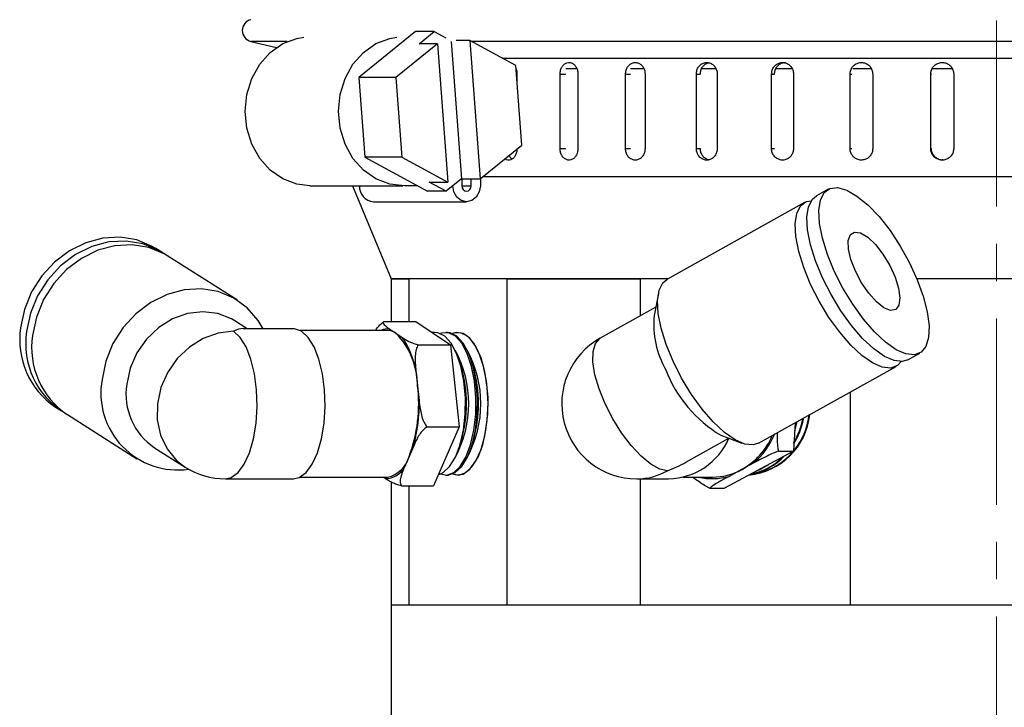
# Model space of a CAD drawing. Header units: inches. Extents: x 0.8 to 32, y -0.1 to 21.9.
# Tile 21 of 60: x 0.9 to 3.6, y 12.7 to 14.6. Entities that reach past the tile are written whole.
import ezdxf

# ---------------------------------------------------------------- set-up
doc = ezdxf.new("R2010")
doc.units = ezdxf.units.IN
doc.header["$MEASUREMENT"] = 0
doc.linetypes.add('CENTERX2', pattern=[0.8, 0.5, -0.1, 0.1, -0.1])

msp = doc.modelspace()

# ---------------------------------------------------------------- linework, layer by layer
at = {"color": 7, "linetype": 'CENTERX2', "lineweight": 18}
msp.add_line((3.5689, 16.9749), (3.5689, 4.7842), dxfattribs=at)
at = {"color": 7, "linetype": 'Continuous', "lineweight": 25}
for p, q in [((2.0095, 14.5453), (1.8567, 14.422)), ((2.0595, 14.5453), (2.0095, 14.5453)), ((2.0186, 14.5122), (2.0595, 14.5453)), ((2.0595, 14.5453), (2.0909, 14.5284)), ((1.5672, 14.5183), (1.6358, 14.5021)), ((1.665, 14.5183), (1.5672, 14.5183)), ((2.105, 14.5184), (2.1326, 14.1495)), ((2.1549, 14.5208), (2.1184, 14.5208)), ((2.1549, 14.5208), (2.1826, 14.1495)), ((2.2784, 14.4541), (2.1549, 14.5208)), ((5.5706, 14.5183), (2.1595, 14.5183)), ((2.0686, 14.5122), (1.9568, 14.422)), ((2.0686, 14.5122), (2.0186, 14.5122)), ((2.0686, 14.5122), (2.0964, 14.1409)), ((2.2419, 14.4738), (5.079, 14.4738)), ((2.2944, 14.2397), (2.2784, 14.4541)), ((2.4404, 14.4446), (2.4129, 14.4446)), ((2.6201, 14.4446), (2.5869, 14.4446)), ((2.8144, 14.4446), (2.7758, 14.4446)), ((3.02, 14.4446), (2.9764, 14.4446)), ((3.2335, 14.4446), (3.1838, 14.4446)), ((3.4509, 14.4446), (3.3978, 14.4446)), ((1.9568, 14.422), (1.8567, 14.422)), ((1.8567, 14.422), (1.8728, 14.2076)), ((1.9568, 14.422), (1.9729, 14.2076)), ((2.2817, 14.4309), (2.2817, 14.4096)), ((2.3974, 14.2309), (2.3974, 14.4309)), ((2.3974, 14.4309), (2.4131, 14.4309)), ((2.4454, 14.4309), (2.4454, 14.2309)), ((2.5731, 14.2309), (2.5731, 14.4309)), ((2.5731, 14.4309), (2.5864, 14.4309)), ((2.6255, 14.4309), (2.6255, 14.2309)), ((2.7634, 14.2309), (2.7634, 14.4309)), ((2.7634, 14.4309), (2.774, 14.4309)), ((2.8194, 14.4309), (2.8194, 14.2309)), ((2.9653, 14.2309), (2.9653, 14.4309)), ((2.9653, 14.4309), (2.9732, 14.4309)), ((3.0242, 14.4309), (3.0242, 14.2309)), ((3.1761, 14.2309), (3.1761, 14.4309)), ((3.1761, 14.4309), (3.1811, 14.4309)), ((3.2369, 14.4309), (3.2369, 14.2309)), ((3.3926, 14.2309), (3.3926, 14.4309)), ((3.3926, 14.4309), (3.3946, 14.4309)), ((3.4544, 14.4309), (3.4544, 14.2309)), ((2.1826, 14.1495), (2.2944, 14.2397)), ((2.3974, 14.2309), (2.4131, 14.2309)), ((2.5731, 14.2309), (2.5864, 14.2309)), ((2.7634, 14.2309), (2.774, 14.2309)), ((2.9653, 14.2309), (2.9732, 14.2309)), ((3.1761, 14.2309), (3.1811, 14.2309)), ((3.3926, 14.2309), (3.3946, 14.2309)), ((1.9729, 14.2076), (1.8728, 14.2076)), ((1.8728, 14.2076), (2.0416, 14.1164)), ((1.9729, 14.2076), (2.0964, 14.1409)), ((2.1326, 14.1495), (2.0916, 14.1164)), ((2.1326, 14.1495), (2.1826, 14.1495)), ((2.1336, 14.1495), (2.1336, 14.1309)), ((2.1589, 14.1309), (2.1589, 14.1495)), ((2.1834, 14.1501), (2.1834, 14.1309)), ((2.1905, 14.1559), (5.3844, 14.1559)), ((1.7253, 14.1309), (1.9755, 14.1309)), ((1.8397, 14.1309), (1.9439, 13.8809)), ((2.0148, 14.1309), (1.9795, 14.1309)), ((2.0463, 14.1409), (2.0964, 14.1409)), ((2.0916, 14.1164), (2.0463, 14.1409)), ((2.1336, 14.1309), (2.1589, 14.1309)), ((3.1174, 14.1217), (3.0856, 14.1039)), ((2.0916, 14.1164), (2.0416, 14.1164)), ((1.8961, 14.088), (2.1463, 14.088)), ((3.0538, 14.0861), (2.6845, 13.8797)), ((1.3283, 13.9524), (1.3122, 13.9626)), ((1.5308, 13.8239), (1.3443, 13.9422)), ((1.9439, 13.8809), (1.9439, 13.7663)), ((2.6865, 13.8809), (1.9439, 13.8809)), ((1.9439, 13.8809), (1.9919, 13.8809)), ((1.9919, 13.7663), (1.9919, 13.8809)), ((2.2547, 13.8809), (2.2547, 13.0059)), ((2.2547, 13.8809), (2.6131, 13.8809)), ((2.6131, 13.7821), (2.6131, 13.8809)), ((5.1939, 13.8809), (3.3559, 13.8809)), ((2.6614, 13.8418), (2.6498, 13.7827)), ((2.6542, 13.8051), (2.5052, 13.7218)), ((1.5572, 13.7474), (1.5243, 13.7683)), ((1.9242, 13.7663), (2.0104, 13.7663)), ((2.0104, 13.7663), (2.1028, 13.7042)), ((1.6814, 13.7474), (1.546, 13.7474)), ((1.934, 13.7427), (1.6997, 13.7427)), ((1.9401, 13.7464), (1.9567, 13.7352)), ((1.9567, 13.7352), (1.9734, 13.724)), ((2.0624, 13.7374), (2.0535, 13.7374)), ((2.0948, 13.7374), (2.0909, 13.7374)), ((2.0167, 13.7042), (2.1028, 13.7042)), ((2.1028, 13.7042), (2.1263, 13.4838)), ((3.3314, 13.6639), (3.3632, 13.6817)), ((2.132, 13.6451), (2.1285, 13.6565)), ((2.1644, 13.6451), (2.1608, 13.6568)), ((2.9303, 13.4398), (3.2996, 13.6462)), ((2.0104, 13.6336), (2.0147, 13.594)), ((2.0147, 13.594), (2.0189, 13.5543)), ((3.1765, 13.5774), (3.1765, 13.0059)), ((1.0422, 13.5371), (1.0583, 13.5269)), ((1.0743, 13.5167), (1.2607, 13.3984)), ((3.0287, 13.4948), (3.0239, 13.4188)), ((3.0274, 13.4744), (3.0345, 13.498)), ((2.0401, 13.4838), (2.1263, 13.4838)), ((2.1263, 13.4838), (2.0574, 13.3255)), ((2.8295, 13.4612), (2.8859, 13.44)), ((2.0043, 13.4331), (1.9919, 13.4046)), ((2.1285, 13.4352), (2.132, 13.4466)), ((2.1608, 13.4349), (2.1644, 13.4466)), ((2.7354, 13.3887), (2.8509, 13.4532)), ((1.3083, 13.4279), (1.3907, 13.3757)), ((3.0239, 13.4188), (2.8388, 13.3191)), ((2.9837, 13.4188), (3.0239, 13.4188)), ((1.9919, 13.4046), (1.9795, 13.3761)), ((2.9181, 13.3869), (2.8848, 13.369)), ((2.0909, 13.3544), (2.0948, 13.3544)), ((2.8848, 13.369), (2.8514, 13.351)), ((1.4987, 13.3443), (1.6814, 13.3443)), ((1.6997, 13.349), (1.934, 13.349)), ((1.9279, 13.3453), (1.9224, 13.349)), ((1.9439, 13.3358), (1.9439, 13.0059)), ((2.6035, 13.3443), (2.6887, 13.3443)), ((2.6131, 13.0059), (2.6131, 13.3443)), ((2.728, 13.349), (2.8065, 13.349)), ((1.9712, 13.3255), (2.0574, 13.3255)), ((1.9919, 13.0059), (1.9919, 13.3255)), ((2.7986, 13.3191), (2.8388, 13.3191)), ((1.9439, 13.0059), (1.9439, 11.5059)), ((1.9439, 13.0059), (4.4649, 13.0059)), ((1.9439, 13.0059), (1.9919, 13.0059)), ((2.2547, 13.0059), (2.6131, 13.0059)), ((3.1765, 13.0059), (5.1939, 13.0059))]:
    msp.add_line(p, q, dxfattribs=at)
at = {"color": 7, "linetype": 'Continuous', "lineweight": 25, "flags": 128}
for points in [[(1.7253, 14.1309), (1.6901, 14.135), (1.6527, 14.1493), (1.6191, 14.1729), (1.591, 14.2046), (1.5698, 14.2429), (1.5566, 14.2857), (1.5522, 14.3309), (1.5566, 14.376), (1.5698, 14.4188), (1.591, 14.4571), (1.6191, 14.4888), (1.6527, 14.5124), (1.6901, 14.5267), (1.709, 14.53)], [(1.9795, 14.1309), (1.9403, 14.135), (1.9029, 14.1493), (1.8693, 14.1729), (1.8412, 14.2046), (1.82, 14.2429), (1.8068, 14.2857), (1.8023, 14.3309), (1.8068, 14.376), (1.82, 14.4188), (1.8412, 14.4571), (1.8693, 14.4888), (1.9029, 14.5124), (1.9403, 14.5267), (1.9592, 14.53)], [(2.1834, 14.1309), (2.1805, 14.1145), (2.1725, 14.1006), (2.1605, 14.0913), (2.1463, 14.088), (2.132, 14.0913), (2.12, 14.1006), (2.112, 14.1145), (2.1091, 14.1309)], [(2.1336, 14.1309), (2.1346, 14.1253), (2.1373, 14.1206), (2.1414, 14.1174), (2.1463, 14.1163), (2.1511, 14.1174), (2.1552, 14.1206), (2.1579, 14.1253), (2.1589, 14.1309)], [(3.1338, 13.9017), (3.1153, 13.9469), (3.1018, 13.9903), (3.094, 14.0301), (3.0922, 14.0646), (3.0964, 14.0925), (3.1066, 14.1125), (3.1222, 14.1239), (3.1427, 14.1262), (3.1671, 14.1193), (3.1946, 14.1035), (3.2239, 14.0794), (3.2539, 14.0481), (3.2834, 14.0108), (3.311, 13.969), (3.3358, 13.9244), (3.3567, 13.8789), (3.3728, 13.8344), (3.3835, 13.7926), (3.3883, 13.7553), (3.3871, 13.7239), (3.3798, 13.6999), (3.3669, 13.6841), (3.3488, 13.6772), (3.3262, 13.6795), (3.3001, 13.6909), (3.2716, 13.7109), (3.2417, 13.7388), (3.2119, 13.7733), (3.1832, 13.813), (3.1568, 13.8564), (3.1338, 13.9017)], [(3.102, 13.8839), (3.0834, 13.9292), (3.07, 13.9726), (3.0622, 14.0123), (3.0604, 14.0468), (3.0646, 14.0747), (3.0748, 14.0947), (3.0856, 14.1039)], [(3.0702, 13.8661), (3.0516, 13.9114), (3.0381, 13.9548), (3.0303, 13.9945), (3.0285, 14.029), (3.0328, 14.0569), (3.0429, 14.0769), (3.0586, 14.0883), (3.072, 14.0909)], [(1.3122, 13.9626), (1.3025, 13.9684), (1.2611, 13.9855), (1.2163, 13.9929), (1.1699, 13.9904), (1.1237, 13.9781), (1.0798, 13.9564), (1.0398, 13.9263), (1.0055, 13.8889), (0.9782, 13.8459), (0.9591, 13.7989), (0.9488, 13.7499)], [(3.1904, 13.9017), (3.1784, 13.9327), (3.1718, 13.961), (3.1714, 13.9841), (3.1771, 13.9998), (3.1884, 14.0068), (3.2043, 14.0044), (3.2234, 13.9929), (3.244, 13.9734), (3.2643, 13.9474), (3.2825, 13.9174), (3.2969, 13.886), (3.3063, 13.856), (3.3098, 13.83), (3.3072, 13.8104), (3.2986, 13.799), (3.2848, 13.7966), (3.2671, 13.8036), (3.247, 13.8193), (3.2263, 13.8423), (3.2069, 13.8706), (3.1904, 13.9017)], [(1.3362, 13.9471), (1.3186, 13.9582), (1.2772, 13.9753), (1.2324, 13.9827), (1.1859, 13.9802), (1.1398, 13.9679), (1.0959, 13.9462), (1.0559, 13.9161), (1.0216, 13.8787), (0.9943, 13.8357), (0.9751, 13.7887), (0.9649, 13.7397)], [(1.3443, 13.9422), (1.3347, 13.948), (1.2933, 13.9651), (1.2484, 13.9725), (1.202, 13.97), (1.1559, 13.9577), (1.1119, 13.936), (1.072, 13.9059), (1.0377, 13.8685), (1.0104, 13.8255), (0.9912, 13.7785), (0.981, 13.7295)], [(3.3314, 13.6639), (3.3169, 13.6594), (3.2943, 13.6617), (3.2683, 13.6731), (3.2397, 13.6931), (3.2099, 13.721), (3.18, 13.7555), (3.1513, 13.7953), (3.125, 13.8387), (3.102, 13.8839)], [(2.7009, 13.6598), (2.6823, 13.705), (2.6689, 13.7484), (2.6611, 13.7882), (2.6593, 13.8227), (2.6635, 13.8506), (2.6737, 13.8706), (2.6845, 13.8797)], [(3.3132, 13.6591), (3.3032, 13.6485), (3.2851, 13.6416), (3.2625, 13.6439), (3.2364, 13.6553), (3.2079, 13.6754), (3.1781, 13.7032), (3.1482, 13.7377), (3.1195, 13.7775), (3.0931, 13.8209), (3.0702, 13.8661)], [(1.6004, 13.7474), (1.587, 13.7697), (1.5573, 13.8036), (1.5211, 13.8297), (1.4797, 13.8468), (1.4349, 13.8542), (1.3884, 13.8517), (1.3423, 13.8394), (1.2984, 13.8177), (1.2584, 13.7876), (1.2241, 13.7502), (1.1968, 13.7072), (1.1776, 13.6602), (1.1674, 13.6112)], [(1.5243, 13.7683), (1.5155, 13.7735), (1.4785, 13.7879), (1.4384, 13.7928), (1.3972, 13.7879), (1.3569, 13.7735), (1.3197, 13.7503), (1.2872, 13.7195), (1.2613, 13.6826), (1.2431, 13.6415), (1.2336, 13.5981)], [(1.5207, 13.7406), (1.4795, 13.7357), (1.4393, 13.7213), (1.402, 13.6981), (1.3696, 13.6673), (1.3437, 13.6303), (1.3255, 13.5892), (1.316, 13.5459), (1.3157, 13.5025), (1.3245, 13.4614), (1.3421, 13.4245), (1.3675, 13.3936), (1.3907, 13.3757)], [(1.4987, 13.3443), (1.5145, 13.3478), (1.5327, 13.3611), (1.5493, 13.3837), (1.5632, 13.4143), (1.574, 13.4516), (1.581, 13.4937), (1.5838, 13.5383), (1.5824, 13.5833), (1.5768, 13.6264), (1.5672, 13.6655), (1.5543, 13.6986), (1.5385, 13.7241), (1.5207, 13.7406)], [(1.6814, 13.3443), (1.6972, 13.3478), (1.7154, 13.3611), (1.7319, 13.3837), (1.7459, 13.4143), (1.7567, 13.4516), (1.7637, 13.4937), (1.7665, 13.5383), (1.7651, 13.5833), (1.7595, 13.6264), (1.7499, 13.6655), (1.737, 13.6986), (1.7212, 13.7241), (1.7034, 13.7406), (1.6846, 13.7473), (1.6814, 13.7474)], [(2.0704, 13.3553), (2.0834, 13.3609), (2.1008, 13.3773), (2.1162, 13.4028), (2.1287, 13.436), (2.1377, 13.4751), (2.1425, 13.5181), (2.1431, 13.5625), (2.1393, 13.6061), (2.1313, 13.6464), (2.1197, 13.6812), (2.1049, 13.7088), (2.0879, 13.7276), (2.0695, 13.7366), (2.0624, 13.7374)], [(2.0767, 13.3574), (2.0933, 13.3545), (2.1119, 13.3609), (2.1293, 13.3773), (2.1447, 13.4028), (2.1572, 13.436), (2.1661, 13.4751), (2.171, 13.5181), (2.1715, 13.5625), (2.1678, 13.6061), (2.1598, 13.6463), (2.1482, 13.6812), (2.1334, 13.7088), (2.1164, 13.7276), (2.098, 13.7366), (2.0792, 13.7353), (2.0767, 13.7344)], [(2.0767, 13.3574), (2.0933, 13.3545), (2.1119, 13.3609), (2.1293, 13.3773), (2.1447, 13.4028), (2.1572, 13.436), (2.1661, 13.4751), (2.171, 13.5181), (2.1716, 13.5625), (2.1678, 13.6061), (2.1598, 13.6464), (2.1482, 13.6812), (2.1334, 13.7088), (2.1164, 13.7276), (2.098, 13.7366), (2.0792, 13.7353), (2.0767, 13.7344)], [(2.0948, 13.3544), (2.0972, 13.3545), (2.1157, 13.3609), (2.1332, 13.3773), (2.1486, 13.4028), (2.1611, 13.436), (2.17, 13.4751), (2.1749, 13.5181), (2.1754, 13.5625), (2.1716, 13.6061), (2.1637, 13.6464), (2.1521, 13.6812), (2.1373, 13.7088), (2.1203, 13.7276), (2.1019, 13.7366), (2.0948, 13.7374)], [(2.2042, 13.5459), (2.202, 13.59), (2.1956, 13.6318), (2.1853, 13.6689), (2.1716, 13.6995), (2.1554, 13.7217), (2.1374, 13.7344), (2.1186, 13.737), (2.1091, 13.7344)], [(2.1091, 13.3574), (2.1256, 13.3545), (2.1442, 13.3609), (2.1617, 13.3773), (2.1771, 13.4028), (2.1896, 13.436), (2.1985, 13.4751), (2.2034, 13.5181), (2.2039, 13.5625), (2.2001, 13.6061), (2.1922, 13.6463), (2.1805, 13.6812), (2.1658, 13.7088), (2.1488, 13.7276), (2.1304, 13.7366), (2.1116, 13.7353), (2.1091, 13.7344)], [(2.1091, 13.3574), (2.1256, 13.3545), (2.1442, 13.3609), (2.1617, 13.3773), (2.1771, 13.4028), (2.1896, 13.436), (2.1985, 13.4751), (2.2034, 13.5181), (2.2039, 13.5625), (2.2001, 13.6061), (2.1922, 13.6464), (2.1805, 13.6812), (2.1658, 13.7088), (2.1488, 13.7276), (2.1304, 13.7366), (2.1116, 13.7353), (2.1091, 13.7344)], [(2.6861, 13.366), (2.665, 13.3705), (2.6409, 13.3838), (2.6149, 13.4053), (2.5884, 13.4337), (2.5626, 13.4678), (2.5388, 13.5058), (2.5183, 13.5459), (2.5021, 13.5859), (2.491, 13.6239), (2.4855, 13.658), (2.4859, 13.6865), (2.4922, 13.7079), (2.5041, 13.7212), (2.5052, 13.7218)], [(2.9303, 13.4398), (2.9158, 13.4353), (2.8933, 13.4376), (2.8672, 13.449), (2.8386, 13.469), (2.8088, 13.4969), (2.7789, 13.5314), (2.7502, 13.5711), (2.7239, 13.6145), (2.7009, 13.6598)], [(2.1091, 13.3574), (2.1186, 13.3547), (2.1374, 13.3573), (2.1554, 13.37), (2.1716, 13.3923), (2.1853, 13.4228), (2.1956, 13.4599), (2.202, 13.5017), (2.2042, 13.5459)], [(2.9259, 13.366), (2.9357, 13.3703), (2.9577, 13.383)]]:
    msp.add_lwpolyline(points, dxfattribs=at)
at = {"color": 7, "linetype": 'Continuous', "lineweight": 25}
for centre, radius, start, end in [((1.5741, 14.5475), 0.03, 103.3212, 256.6788), ((1.8992, 14.1282), 0.0403, 176.1829, 265.5903), ((2.8964, 13.7599), 0.2476, 174.7369, 209.768), ((1.1633, 13.7171), 0.217, 171.3189, 236.0658), ((1.1785, 13.7068), 0.2161, 171.2488, 238.7624), ((1.1954, 13.6967), 0.217, 171.3189, 236.0658), ((1.9341, 13.7087), 0.0382, 80.8957, 117.0267), ((1.9336, 13.7032), 0.0395, 54.1513, 89.3746), ((1.8111, 13.593), 0.2036, 0.277, 44.3285), ((1.7967, 13.5988), 0.2166, 9.2638, 35.3417), ((2.6035, 13.5459), 0.2016, 119.195, 270), ((1.8503, 13.5459), 0.302, 331.7322, 28.2678), ((1.8827, 13.5459), 0.302, 331.7266, 28.2734), ((1.7935, 13.5459), 0.3528, 343.6662, 16.3338), ((1.8258, 13.5459), 0.3528, 343.6662, 16.3338), ((3.0082, 13.7619), 0.3498, 200.9101, 239.2665), ((1.371, 13.5749), 0.2068, 169.8974, 278.0441), ((1.4052, 13.5719), 0.1735, 171.3112, 236.0736), ((1.6216, 13.5451), 0.3961, 339.2233, 7.0879), ((1.597, 13.5435), 0.4221, 344.841, 1.4702), ((2.8865, 13.5364), 0.1827, 275.2693, 353.8456), ((2.8844, 13.5365), 0.183, 276.4326, 353.8241), ((2.8844, 13.5366), 0.183, 276.4258, 353.8471), ((2.8843, 13.5366), 0.1831, 276.9335, 353.8005), ((2.8519, 13.5441), 0.203, 328.6084, 348.8285), ((2.8497, 13.5443), 0.2033, 329.7511, 349.2815), ((2.8497, 13.5443), 0.2034, 329.7433, 349.2849), ((2.7927, 13.5349), 0.1898, 299.0282, 336.9052), ((2.7867, 13.5385), 0.2006, 310.9249, 338.0699), ((2.685, 13.5252), 0.1809, 271.1832, 336.5682), ((2.8788, 13.5215), 0.1675, 281.0377, 316.3479), ((1.9182, 13.4235), 0.0762, 282.0041, 345.627), ((2.877, 13.5213), 0.1673, 281.2412, 315.366), ((2.877, 13.5213), 0.1673, 281.2243, 315.3828), ((1.4987, 13.5459), 0.2016, 237.6018, 270), ((1.9303, 13.3999), 0.0546, 267.4369, 334.1795), ((2.6033, 13.5126), 0.1683, 270.0706, 299.4484), ((2.8062, 13.5136), 0.1646, 270.1006, 298.499), ((2.8065, 13.5106), 0.1658, 257.073, 285.7238)]:
    msp.add_arc(centre, radius, start, end, dxfattribs=at)
for centre, major_axis, ratio, start_param, end_param in [((1.4987, 13.5459), (0.0581, 0.2001), 0.42385, 0.122516, 0.384534), ((2.6035, 13.5459), (0.2568, 0.0669), 0.740472, 4.842955, 5.05059)]:
    msp.add_ellipse(centre, major_axis=major_axis, ratio=ratio, start_param=start_param, end_param=end_param, dxfattribs=at)
for points, knots in [([(2.2794, 14.4446), (2.2794, 14.4445), (2.2809, 14.4415), (2.2815, 14.4365), (2.2817, 14.4319), (2.2817, 14.4309)], [0, 0, 0, 0, 0.042045, 0.771202, 1, 1, 1, 1]), ([(2.3974, 14.4309), (2.3976, 14.4344), (2.3982, 14.4413), (2.4023, 14.4506), (2.4083, 14.4577), (2.4159, 14.4617), (2.4241, 14.4622), (2.432, 14.4593), (2.4387, 14.4531), (2.4435, 14.4444), (2.4453, 14.4365), (2.4454, 14.432), (2.4454, 14.4309)], [0, 0, 0, 0, 0.107362, 0.214723, 0.322094, 0.429472, 0.536839, 0.644195, 0.751556, 0.858932, 0.966307, 1, 1, 1, 1]), ([(2.5731, 14.4309), (2.5734, 14.4344), (2.574, 14.4413), (2.5784, 14.4506), (2.585, 14.4577), (2.5933, 14.4617), (2.6023, 14.4622), (2.6109, 14.4593), (2.6182, 14.4531), (2.6234, 14.4444), (2.6254, 14.4365), (2.6255, 14.432), (2.6255, 14.4309)], [0, 0, 0, 0, 0.107362, 0.214723, 0.322094, 0.429472, 0.536839, 0.644195, 0.751556, 0.858932, 0.966307, 1, 1, 1, 1]), ([(2.7634, 14.4309), (2.7637, 14.4344), (2.7643, 14.4413), (2.7691, 14.4506), (2.7761, 14.4577), (2.785, 14.4617), (2.7946, 14.4622), (2.8038, 14.4593), (2.8116, 14.4531), (2.8171, 14.4444), (2.8192, 14.4365), (2.8193, 14.432), (2.8194, 14.4309)], [0, 0, 0, 0, 0.107362, 0.214723, 0.322094, 0.429472, 0.536839, 0.644195, 0.751556, 0.858932, 0.966307, 1, 1, 1, 1]), ([(2.7741, 14.4309), (2.7744, 14.4343), (2.775, 14.4413), (2.7798, 14.4507), (2.7869, 14.4574), (2.7928, 14.461), (2.796, 14.4611), (2.7961, 14.4611)], [0, 0, 0, 0, 0.247874, 0.495747, 0.743643, 0.991555, 1, 1, 1, 1]), ([(2.9653, 14.4309), (2.9657, 14.4344), (2.9663, 14.4413), (2.9714, 14.4506), (2.9788, 14.4577), (2.9881, 14.4617), (2.9981, 14.4622), (3.0078, 14.4593), (3.016, 14.4531), (3.0218, 14.4444), (3.024, 14.4365), (3.0241, 14.432), (3.0242, 14.4309)], [0, 0, 0, 0, 0.107362, 0.214723, 0.322094, 0.429472, 0.536839, 0.644195, 0.751556, 0.858932, 0.966307, 1, 1, 1, 1]), ([(2.9732, 14.4309), (2.9736, 14.4343), (2.9742, 14.4413), (2.9793, 14.4506), (2.9867, 14.4576), (2.9949, 14.4615), (3.0004, 14.4615), (3.0026, 14.4615)], [0, 0, 0, 0, 0.214723, 0.429445, 0.644188, 0.858943, 1, 1, 1, 1]), ([(3.1761, 14.4309), (3.1762, 14.4326), (3.1764, 14.4361), (3.1777, 14.4411), (3.1798, 14.4459), (3.1826, 14.4503), (3.1862, 14.4541), (3.1902, 14.4572), (3.1948, 14.4597), (3.1997, 14.4612), (3.2048, 14.462), (3.2099, 14.4618), (3.215, 14.4608), (3.2198, 14.4589), (3.2242, 14.4562), (3.2281, 14.4528), (3.2315, 14.4488), (3.2341, 14.4443), (3.2359, 14.4393), (3.2368, 14.4348), (3.2368, 14.432), (3.2369, 14.4309)], [0, 0, 0, 0, 0.05292, 0.107375, 0.160295, 0.214749, 0.267674, 0.322133, 0.375061, 0.429523, 0.482446, 0.536903, 0.58982, 0.644272, 0.697192, 0.751646, 0.804573, 0.859035, 0.911961, 0.966423, 1, 1, 1, 1]), ([(3.3926, 14.4309), (3.393, 14.4344), (3.3937, 14.4413), (3.399, 14.4506), (3.4068, 14.4577), (3.4166, 14.4617), (3.4272, 14.4622), (3.4373, 14.4593), (3.4459, 14.4531), (3.452, 14.4444), (3.4543, 14.4365), (3.4544, 14.432), (3.4544, 14.4309)], [0, 0, 0, 0, 0.1073618, 0.2147232, 0.3220944, 0.429472, 0.536839, 0.6441948, 0.7515565, 0.8589318, 0.9663073, 1, 1, 1, 1]), ([(2.2817, 14.2309), (2.2815, 14.2274), (2.281, 14.2204), (2.2772, 14.2111), (2.2717, 14.2041), (2.2648, 14.2), (2.2576, 14.1997), (2.2523, 14.2012), (2.2502, 14.2035), (2.2499, 14.2038)], [0, 0, 0, 0, 0.163137, 0.326274, 0.489425, 0.652587, 0.815732, 0.97886, 1, 1, 1, 1]), ([(2.4454, 14.2309), (2.4452, 14.2274), (2.4446, 14.2204), (2.4404, 14.2111), (2.4343, 14.2041), (2.4266, 14.2), (2.4184, 14.1995), (2.4105, 14.2025), (2.4039, 14.2086), (2.3993, 14.2173), (2.3975, 14.2252), (2.3974, 14.2298), (2.3974, 14.2309)], [0, 0, 0, 0, 0.107362, 0.214723, 0.322094, 0.429472, 0.536839, 0.644195, 0.751556, 0.858932, 0.966307, 1, 1, 1, 1]), ([(2.6255, 14.2309), (2.6252, 14.2274), (2.6246, 14.2204), (2.6201, 14.2111), (2.6134, 14.2041), (2.605, 14.2), (2.5961, 14.1995), (2.5875, 14.2025), (2.5803, 14.2086), (2.5752, 14.2173), (2.5733, 14.2252), (2.5731, 14.2298), (2.5731, 14.2309)], [0, 0, 0, 0, 0.107362, 0.214723, 0.322094, 0.429472, 0.536839, 0.644195, 0.751556, 0.858932, 0.966307, 1, 1, 1, 1]), ([(2.8194, 14.2309), (2.8191, 14.2274), (2.8184, 14.2204), (2.8136, 14.2111), (2.8064, 14.2041), (2.7975, 14.2), (2.7879, 14.1995), (2.7788, 14.2025), (2.771, 14.2086), (2.7656, 14.2173), (2.7635, 14.2252), (2.7634, 14.2298), (2.7634, 14.2309)], [0, 0, 0, 0, 0.107362, 0.214723, 0.322094, 0.429472, 0.536839, 0.644195, 0.751556, 0.858932, 0.966307, 1, 1, 1, 1]), ([(2.7971, 14.2006), (2.7946, 14.2012), (2.789, 14.2026), (2.7817, 14.2087), (2.7763, 14.2173), (2.7742, 14.2252), (2.7741, 14.2298), (2.7741, 14.2309)], [0, 0, 0, 0, 0.198105, 0.44007, 0.682066, 0.924063, 1, 1, 1, 1]), ([(3.0242, 14.2309), (3.0238, 14.2274), (3.0232, 14.2204), (3.0181, 14.2111), (3.0106, 14.2041), (3.0012, 14.2), (2.9912, 14.1995), (2.9816, 14.2025), (2.9734, 14.2086), (2.9677, 14.2173), (2.9655, 14.2252), (2.9654, 14.2298), (2.9653, 14.2309)], [0, 0, 0, 0, 0.107362, 0.214723, 0.322094, 0.429472, 0.536839, 0.644195, 0.751556, 0.858932, 0.966307, 1, 1, 1, 1]), ([(3.2369, 14.2309), (3.2368, 14.2291), (3.2366, 14.2257), (3.2353, 14.2206), (3.2332, 14.2158), (3.2303, 14.2114), (3.2268, 14.2076), (3.2227, 14.2045), (3.2181, 14.2021), (3.2132, 14.2005), (3.2081, 14.1998), (3.203, 14.1999), (3.1979, 14.201), (3.1931, 14.2028), (3.1887, 14.2055), (3.1848, 14.2089), (3.1815, 14.213), (3.1789, 14.2175), (3.1771, 14.2224), (3.1763, 14.2269), (3.1762, 14.2298), (3.1761, 14.2309)], [0, 0, 0, 0, 0.05292, 0.107375, 0.160295, 0.214749, 0.267674, 0.322133, 0.375061, 0.429523, 0.482446, 0.536903, 0.58982, 0.644272, 0.697192, 0.751646, 0.804573, 0.859035, 0.911961, 0.966423, 1, 1, 1, 1]), ([(3.4544, 14.2309), (3.4541, 14.2274), (3.4534, 14.2204), (3.4481, 14.2111), (3.4402, 14.2041), (3.4304, 14.2), (3.4199, 14.1995), (3.4097, 14.2025), (3.4011, 14.2086), (3.3951, 14.2173), (3.3928, 14.2252), (3.3927, 14.2298), (3.3926, 14.2309)], [0, 0, 0, 0, 0.107362, 0.214723, 0.322094, 0.429472, 0.536839, 0.644195, 0.751556, 0.858932, 0.966307, 1, 1, 1, 1]), ([(3.4255, 14.2003), (3.4243, 14.2002), (3.4197, 14.1997), (3.4117, 14.2026), (3.4031, 14.2086), (3.3971, 14.2173), (3.3948, 14.2252), (3.3947, 14.2298), (3.3946, 14.2309)], [0, 0, 0, 0, 0.0736768, 0.2883875, 0.5031102, 0.7178609, 0.932612, 1, 1, 1, 1]), ([(2.2688, 14.203), (2.2687, 14.203), (2.2664, 14.204), (2.2635, 14.2074), (2.2617, 14.2115), (2.2611, 14.2128)], [0, 0, 0, 0, 0.006031, 0.696642, 1, 1, 1, 1]), ([(1.9023, 13.7427), (1.9023, 13.7427), (1.905, 13.7479), (1.9115, 13.7564), (1.9206, 13.7635), (1.9242, 13.7663)], [0, 0, 0, 0, 0.003931, 0.606681, 1, 1, 1, 1]), ([(1.9242, 13.7663), (1.9235, 13.7651), (1.9209, 13.7612), (1.9291, 13.7541), (1.9369, 13.7486), (1.9401, 13.7464)], [0, 0, 0, 0, 0.204356, 0.673363, 1, 1, 1, 1]), ([(1.9734, 13.724), (1.9739, 13.7237), (1.9792, 13.7201), (1.9883, 13.7146), (2.0023, 13.7081), (2.0126, 13.7053), (2.0167, 13.7042)], [0, 0, 0, 0, 0.052977, 0.518036, 0.80972, 1, 1, 1, 1]), ([(2.0167, 13.7042), (2.0155, 13.7022), (2.0131, 13.6982), (2.01, 13.6884), (2.0082, 13.6748), (2.0083, 13.6594), (2.0092, 13.6456), (2.01, 13.6376), (2.0104, 13.6336)], [0, 0, 0, 0, 0.100692, 0.204625, 0.436038, 0.673927, 0.836852, 1, 1, 1, 1]), ([(2.0189, 13.5543), (2.019, 13.553), (2.0204, 13.5404), (2.0233, 13.5207), (2.0301, 13.4975), (2.0373, 13.4877), (2.0401, 13.4838)], [0, 0, 0, 0, 0.052873, 0.517957, 0.809655, 1, 1, 1, 1]), ([(2.0401, 13.4838), (2.0363, 13.4807), (2.0236, 13.4707), (2.0133, 13.4527), (2.0069, 13.4388), (2.0043, 13.4331)], [0, 0, 0, 0, 0.204336, 0.673302, 1, 1, 1, 1]), ([(2.981, 13.4681), (2.9807, 13.4629), (2.9801, 13.4503), (2.9807, 13.433), (2.9829, 13.4228), (2.9837, 13.4188)], [0, 0, 0, 0, 0.302444, 0.724555, 1, 1, 1, 1]), ([(2.9837, 13.4188), (2.979, 13.4169), (2.9634, 13.4106), (2.9411, 13.3992), (2.9248, 13.3905), (2.9181, 13.3869)], [0, 0, 0, 0, 0.204356, 0.673363, 1, 1, 1, 1]), ([(1.9795, 13.3761), (1.9791, 13.3752), (1.9752, 13.3661), (1.9698, 13.352), (1.967, 13.3353), (1.97, 13.3283), (1.9712, 13.3255)], [0, 0, 0, 0, 0.052873, 0.517957, 0.809655, 1, 1, 1, 1]), ([(1.9712, 13.3255), (1.9669, 13.3266), (1.9576, 13.3292), (1.9473, 13.3338), (1.9372, 13.3392), (1.9313, 13.3431), (1.9279, 13.3453)], [0, 0, 0, 0, 0.20409, 0.435698, 0.673787, 1, 1, 1, 1]), ([(2.7986, 13.3191), (2.7964, 13.3202), (2.792, 13.3226), (2.7825, 13.3282), (2.7704, 13.3361), (2.7596, 13.3437), (2.7536, 13.348), (2.7522, 13.349)], [0, 0, 0, 0, 0.135077, 0.274504, 0.584942, 0.904068, 1, 1, 1, 1]), ([(2.8514, 13.351), (2.8504, 13.3504), (2.8397, 13.3447), (2.8236, 13.3358), (2.8062, 13.3253), (2.8007, 13.3209), (2.7986, 13.3191)], [0, 0, 0, 0, 0.052977, 0.518036, 0.80972, 1, 1, 1, 1])]:
    msp.add_open_spline(points, degree=3, knots=knots, dxfattribs=at)

doc.saveas('drawing.dxf')
